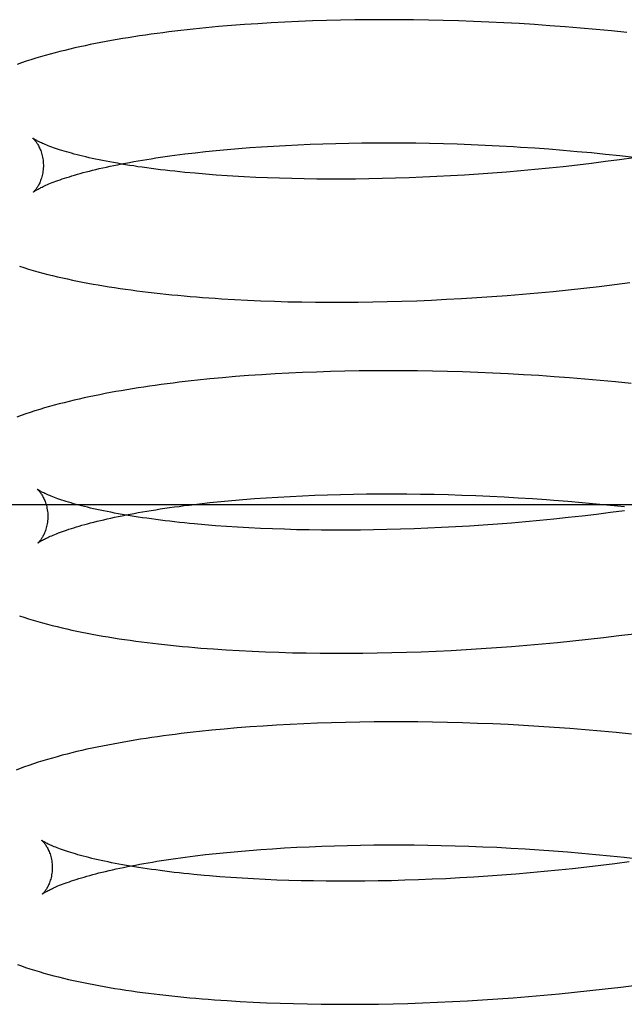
# Model space of a CAD drawing. Header units: inches. Extents: x 0 to 200, y 0 to 129.
# Tile 32 of 97: x 28.7563 to 28.8541, y 49.9139 to 50.0732. Entities that reach past the tile are written whole.
import ezdxf

# ---------------------------------------------------------------- set-up
doc = ezdxf.new("R2010")
doc.units = ezdxf.units.IN
doc.header["$LTSCALE"] = 11
doc.header["$MEASUREMENT"] = 0
doc.linetypes.add('HIDDEN', pattern=[0.2, 0.1, -0.1])
doc.layers.add('DEFAULT_2', color=8, linetype='HIDDEN')

msp = doc.modelspace()

# ---------------------------------------------------------------- linework, layer by layer
at = {"layer": 'DEFAULT_2', "color": 8, "linetype": 'HIDDEN'}
for p, q in [((28.78843, 50.07207), (28.78637, 50.07188)), ((28.79051, 50.07224), (28.78843, 50.07207)), ((28.79262, 50.0724), (28.79051, 50.07224)), ((28.79477, 50.07255), (28.79262, 50.0724)), ((28.79694, 50.07268), (28.79477, 50.07255)), ((28.79914, 50.0728), (28.79694, 50.07268)), ((28.80136, 50.0729), (28.79914, 50.0728)), ((28.80361, 50.07299), (28.80136, 50.0729)), ((28.80588, 50.07306), (28.80361, 50.07299)), ((28.80818, 50.07312), (28.80588, 50.07306)), ((28.8105, 50.07316), (28.80818, 50.07312)), ((28.81284, 50.07319), (28.8105, 50.07316)), ((28.81519, 50.0732), (28.81284, 50.07319)), ((28.81757, 50.07319), (28.81519, 50.0732)), ((28.81996, 50.07317), (28.81757, 50.07319)), ((28.82237, 50.07313), (28.81996, 50.07317)), ((28.82479, 50.07308), (28.82237, 50.07313)), ((28.82723, 50.07301), (28.82479, 50.07308)), ((28.82967, 50.07292), (28.82723, 50.07301)), ((28.83213, 50.07281), (28.82967, 50.07292)), ((28.83459, 50.07269), (28.83213, 50.07281)), ((28.83707, 50.07256), (28.83459, 50.07269)), ((28.83954, 50.0724), (28.83707, 50.07256)), ((28.84203, 50.07223), (28.83954, 50.0724)), ((28.84451, 50.07204), (28.84203, 50.07223)), ((28.847, 50.07184), (28.84451, 50.07204)), ((28.78637, 50.07188), (28.78435, 50.07167)), ((28.84949, 50.07162), (28.847, 50.07184)), ((28.85198, 50.07138), (28.84949, 50.07162)), ((28.85446, 50.07112), (28.85198, 50.07138)), ((28.79731, 50.05276), (28.79927, 50.05287)), ((28.79927, 50.05287), (28.80126, 50.05297)), ((28.80126, 50.05297), (28.80328, 50.05306)), ((28.80328, 50.05306), (28.80533, 50.05313)), ((28.80533, 50.05313), (28.8074, 50.05319)), ((28.8074, 50.05319), (28.8095, 50.05323)), ((28.8095, 50.05323), (28.81163, 50.05327)), ((28.81163, 50.05327), (28.81378, 50.05328)), ((28.81378, 50.05328), (28.81594, 50.05329)), ((28.81594, 50.05329), (28.81813, 50.05328)), ((28.81813, 50.05328), (28.82034, 50.05325)), ((28.82034, 50.05325), (28.82256, 50.05321)), ((28.82256, 50.05321), (28.8248, 50.05316)), ((28.8248, 50.05316), (28.82704, 50.05309)), ((28.82704, 50.05309), (28.8293, 50.05301)), ((28.8293, 50.05301), (28.83158, 50.05291)), ((28.83158, 50.05291), (28.83385, 50.0528)), ((28.78298, 50.05147), (28.78463, 50.05167)), ((28.78463, 50.05167), (28.78632, 50.05186)), ((28.78632, 50.05186), (28.78806, 50.05203)), ((28.78806, 50.05203), (28.78983, 50.0522)), ((28.78983, 50.0522), (28.79165, 50.05236)), ((28.79165, 50.05236), (28.7935, 50.05251)), ((28.7935, 50.05251), (28.79539, 50.05264)), ((28.79539, 50.05264), (28.79731, 50.05276)), ((28.83728, 50.0526), (28.83958, 50.05245)), ((28.83958, 50.05245), (28.84187, 50.05228)), ((28.84187, 50.05228), (28.84417, 50.0521)), ((28.84417, 50.0521), (28.84646, 50.0519)), ((28.84646, 50.0519), (28.84875, 50.05169)), ((28.84875, 50.05169), (28.85104, 50.05146)), ((28.85104, 50.05146), (28.85332, 50.05122)), ((28.85332, 50.05122), (28.8556, 50.05096)), ((28.84647, 50.04968), (28.84418, 50.04942)), ((28.84875, 50.04995), (28.84647, 50.04968)), ((28.85104, 50.05023), (28.84875, 50.04995)), ((28.85331, 50.05053), (28.85104, 50.05023)), ((28.85558, 50.05085), (28.85331, 50.05053)), ((28.78633, 50.0482), (28.78464, 50.04835)), ((28.78807, 50.04807), (28.78633, 50.0482)), ((28.78985, 50.04794), (28.78807, 50.04807)), ((28.82821, 50.04806), (28.82596, 50.04793)), ((28.83047, 50.04821), (28.82821, 50.04806)), ((28.83274, 50.04838), (28.83047, 50.04821)), ((28.83502, 50.04855), (28.83274, 50.04838)), ((28.83731, 50.04875), (28.83502, 50.04855)), ((28.8396, 50.04896), (28.83731, 50.04875)), ((28.84189, 50.04918), (28.8396, 50.04896)), ((28.84418, 50.04942), (28.84189, 50.04918)), ((28.79447, 50.04769), (28.7926, 50.04778)), ((28.79638, 50.04761), (28.79447, 50.04769)), ((28.79832, 50.04754), (28.79638, 50.04761)), ((28.8003, 50.04748), (28.79832, 50.04754)), ((28.80231, 50.04744), (28.8003, 50.04748)), ((28.80434, 50.04742), (28.80231, 50.04744)), ((28.8064, 50.0474), (28.80434, 50.04742)), ((28.80849, 50.0474), (28.8064, 50.0474)), ((28.81061, 50.04742), (28.80849, 50.0474)), ((28.81274, 50.04745), (28.81061, 50.04742)), ((28.8149, 50.04749), (28.81274, 50.04745)), ((28.81708, 50.04755), (28.8149, 50.04749)), ((28.81927, 50.04762), (28.81708, 50.04755)), ((28.82149, 50.04771), (28.81927, 50.04762)), ((28.82372, 50.04781), (28.82149, 50.04771)), ((28.82596, 50.04793), (28.82372, 50.04781)), ((28.85246, 50.03034), (28.85494, 50.03066)), ((28.83758, 50.02879), (28.84006, 50.029)), ((28.84006, 50.029), (28.84253, 50.02924)), ((28.84253, 50.02924), (28.84502, 50.02949)), ((28.84502, 50.02949), (28.8475, 50.02976)), ((28.8475, 50.02976), (28.84998, 50.03004)), ((28.84998, 50.03004), (28.85246, 50.03034)), ((28.79102, 50.02793), (28.79314, 50.02782)), ((28.79314, 50.02782), (28.79528, 50.02772)), ((28.79528, 50.02772), (28.79746, 50.02765)), ((28.79746, 50.02765), (28.79966, 50.02758)), ((28.79966, 50.02758), (28.80189, 50.02754)), ((28.80189, 50.02754), (28.80414, 50.02751)), ((28.80414, 50.02751), (28.80641, 50.02749)), ((28.80641, 50.02749), (28.80871, 50.02749)), ((28.80871, 50.02749), (28.81103, 50.02751)), ((28.81103, 50.02751), (28.81337, 50.02754)), ((28.81337, 50.02754), (28.81573, 50.02759)), ((28.81573, 50.02759), (28.8181, 50.02766)), ((28.8181, 50.02766), (28.82049, 50.02774)), ((28.82049, 50.02774), (28.8229, 50.02784)), ((28.8229, 50.02784), (28.82532, 50.02796)), ((28.82532, 50.02796), (28.82775, 50.02809)), ((28.82775, 50.02809), (28.8302, 50.02824)), ((28.8302, 50.02824), (28.83265, 50.02841)), ((28.83265, 50.02841), (28.83511, 50.02859)), ((28.83511, 50.02859), (28.83758, 50.02879)), ((28.80428, 50.0162), (28.80203, 50.01611)), ((28.80656, 50.01627), (28.80428, 50.0162)), ((28.80885, 50.01633), (28.80656, 50.01627)), ((28.81117, 50.01637), (28.80885, 50.01633)), ((28.81351, 50.0164), (28.81117, 50.01637)), ((28.81587, 50.01641), (28.81351, 50.0164)), ((28.81824, 50.0164), (28.81587, 50.01641)), ((28.82064, 50.01638), (28.81824, 50.0164)), ((28.82305, 50.01634), (28.82064, 50.01638)), ((28.82547, 50.01629), (28.82305, 50.01634)), ((28.8279, 50.01622), (28.82547, 50.01629)), ((28.83035, 50.01613), (28.8279, 50.01622)), ((28.78704, 50.01508), (28.78502, 50.01487)), ((28.7891, 50.01527), (28.78704, 50.01508)), ((28.79118, 50.01545), (28.7891, 50.01527)), ((28.79329, 50.01561), (28.79118, 50.01545)), ((28.79544, 50.01576), (28.79329, 50.01561)), ((28.79761, 50.01589), (28.79544, 50.01576)), ((28.79981, 50.01601), (28.79761, 50.01589)), ((28.80203, 50.01611), (28.79981, 50.01601)), ((28.83281, 50.01602), (28.83035, 50.01613)), ((28.83527, 50.0159), (28.83281, 50.01602)), ((28.83774, 50.01577), (28.83527, 50.0159)), ((28.84022, 50.01561), (28.83774, 50.01577)), ((28.84271, 50.01544), (28.84022, 50.01561)), ((28.84519, 50.01526), (28.84271, 50.01544)), ((28.84768, 50.01505), (28.84519, 50.01526)), ((28.85017, 50.01483), (28.84768, 50.01505)), ((28.85266, 50.01459), (28.85017, 50.01483)), ((28.85515, 50.01433), (28.85266, 50.01459)), ((28.79056, 49.99541), (28.79238, 49.99557)), ((28.79238, 49.99557), (28.79423, 49.99572)), ((28.79423, 49.99572), (28.79612, 49.99585)), ((28.79612, 49.99585), (28.79805, 49.99597)), ((28.79805, 49.99597), (28.80001, 49.99608)), ((28.80001, 49.99608), (28.802, 49.99618)), ((28.802, 49.99618), (28.80402, 49.99627)), ((28.80402, 49.99627), (28.80607, 49.99634)), ((28.80607, 49.99634), (28.80815, 49.9964)), ((28.80815, 49.9964), (28.81025, 49.99644)), ((28.81025, 49.99644), (28.81238, 49.99648)), ((28.81238, 49.99648), (28.81452, 49.99649)), ((28.81452, 49.99649), (28.81669, 49.9965)), ((28.81669, 49.9965), (28.81888, 49.99649)), ((28.81888, 49.99649), (28.82109, 49.99646)), ((28.82109, 49.99646), (28.82331, 49.99642)), ((28.82331, 49.99642), (28.82555, 49.99637)), ((28.82555, 49.99637), (28.8278, 49.9963)), ((28.8278, 49.9963), (28.83006, 49.99621)), ((28.83006, 49.99621), (28.83234, 49.99612)), ((28.83234, 49.99612), (28.83462, 49.996)), ((28.83462, 49.996), (28.8369, 49.99587)), ((28.8369, 49.99587), (28.8392, 49.99573)), ((28.84264, 49.99548), (28.84494, 49.9953)), ((28.89033, 49.99474), (28.67033, 49.99474)), ((28.7837, 49.99468), (28.78535, 49.99488)), ((28.78535, 49.99488), (28.78705, 49.99507)), ((28.78705, 49.99507), (28.78878, 49.99524)), ((28.78878, 49.99524), (28.79056, 49.99541)), ((28.84494, 49.9953), (28.84723, 49.9951)), ((28.84723, 49.9951), (28.84952, 49.99489)), ((28.84952, 49.99489), (28.85181, 49.99466)), ((28.85181, 49.99466), (28.8541, 49.99442)), ((28.84268, 49.9924), (28.84039, 49.99217)), ((28.84497, 49.99264), (28.84268, 49.9924)), ((28.84726, 49.99289), (28.84497, 49.99264)), ((28.84955, 49.99316), (28.84726, 49.99289)), ((28.85183, 49.99345), (28.84955, 49.99316)), ((28.85411, 49.99375), (28.85183, 49.99345)), ((28.78796, 49.99134), (28.78624, 49.99148)), ((28.78972, 49.99121), (28.78796, 49.99134)), ((28.79152, 49.99109), (28.78972, 49.99121)), ((28.79336, 49.99099), (28.79152, 49.99109)), ((28.79523, 49.99089), (28.79336, 49.99099)), ((28.79715, 49.99081), (28.79523, 49.99089)), ((28.79909, 49.99075), (28.79715, 49.99081)), ((28.80107, 49.99069), (28.79909, 49.99075)), ((28.80308, 49.99065), (28.80107, 49.99069)), ((28.80511, 49.99062), (28.80308, 49.99065)), ((28.81352, 49.99066), (28.81138, 49.99063)), ((28.81568, 49.9907), (28.81352, 49.99066)), ((28.81786, 49.99076), (28.81568, 49.9907)), ((28.82006, 49.99083), (28.81786, 49.99076)), ((28.82227, 49.99092), (28.82006, 49.99083)), ((28.8245, 49.99102), (28.82227, 49.99092)), ((28.82674, 49.99114), (28.8245, 49.99102)), ((28.829, 49.99128), (28.82674, 49.99114)), ((28.83126, 49.99142), (28.829, 49.99128)), ((28.83353, 49.99159), (28.83126, 49.99142)), ((28.83581, 49.99177), (28.83353, 49.99159)), ((28.8381, 49.99196), (28.83581, 49.99177)), ((28.84039, 49.99217), (28.8381, 49.99196)), ((28.80718, 49.99061), (28.80511, 49.99062)), ((28.80927, 49.99061), (28.80718, 49.99061)), ((28.81138, 49.99063), (28.80927, 49.99061)), ((28.84822, 49.97297), (28.85071, 49.97325)), ((28.85071, 49.97325), (28.85319, 49.97355)), ((28.85319, 49.97355), (28.85567, 49.97387)), ((28.83092, 49.97145), (28.83338, 49.97161)), ((28.83338, 49.97161), (28.83584, 49.9718)), ((28.83584, 49.9718), (28.83831, 49.972)), ((28.83831, 49.972), (28.84078, 49.97221)), ((28.84078, 49.97221), (28.84326, 49.97245)), ((28.84326, 49.97245), (28.84574, 49.9727)), ((28.84574, 49.9727), (28.84822, 49.97297)), ((28.78761, 49.9714), (28.78966, 49.97126)), ((28.78966, 49.97126), (28.79175, 49.97114)), ((28.79175, 49.97114), (28.79387, 49.97103)), ((28.79387, 49.97103), (28.79601, 49.97093)), ((28.79601, 49.97093), (28.79819, 49.97086)), ((28.79819, 49.97086), (28.80039, 49.97079)), ((28.80039, 49.97079), (28.80261, 49.97075)), ((28.80261, 49.97075), (28.80487, 49.97072)), ((28.80487, 49.97072), (28.80714, 49.9707)), ((28.80714, 49.9707), (28.80944, 49.9707)), ((28.80944, 49.9707), (28.81176, 49.97072)), ((28.81176, 49.97072), (28.8141, 49.97075)), ((28.8141, 49.97075), (28.81645, 49.9708)), ((28.81645, 49.9708), (28.81883, 49.97087)), ((28.81883, 49.97087), (28.82122, 49.97095)), ((28.82122, 49.97095), (28.82363, 49.97105)), ((28.82363, 49.97105), (28.82605, 49.97117)), ((28.82605, 49.97117), (28.82848, 49.9713)), ((28.82848, 49.9713), (28.83092, 49.97145)), ((28.79567, 49.95893), (28.79354, 49.95878)), ((28.79782, 49.95907), (28.79567, 49.95893)), ((28.8, 49.95919), (28.79782, 49.95907)), ((28.80221, 49.9593), (28.8, 49.95919)), ((28.80445, 49.95939), (28.80221, 49.9593)), ((28.8067, 49.95946), (28.80445, 49.95939)), ((28.80898, 49.95952), (28.8067, 49.95946)), ((28.81129, 49.95957), (28.80898, 49.95952)), ((28.81361, 49.9596), (28.81129, 49.95957)), ((28.81595, 49.95961), (28.81361, 49.9596)), ((28.81831, 49.95961), (28.81595, 49.95961)), ((28.82069, 49.95959), (28.81831, 49.95961)), ((28.82302, 49.95956), (28.82069, 49.95959)), ((28.82545, 49.95951), (28.82302, 49.95956)), ((28.82789, 49.95945), (28.82545, 49.95951)), ((28.83034, 49.95936), (28.82789, 49.95945)), ((28.83281, 49.95927), (28.83034, 49.95936)), ((28.83528, 49.95915), (28.83281, 49.95927)), ((28.83776, 49.95902), (28.83528, 49.95915)), ((28.84025, 49.95887), (28.83776, 49.95902)), ((28.84274, 49.9587), (28.84025, 49.95887)), ((28.78734, 49.95825), (28.78533, 49.95804)), ((28.78937, 49.95844), (28.78734, 49.95825)), ((28.79144, 49.95862), (28.78937, 49.95844)), ((28.79354, 49.95878), (28.79144, 49.95862)), ((28.84524, 49.95852), (28.84274, 49.9587)), ((28.84774, 49.95832), (28.84524, 49.95852)), ((28.85024, 49.9581), (28.84774, 49.95832)), ((28.85274, 49.95786), (28.85024, 49.9581)), ((28.85523, 49.95761), (28.85274, 49.95786)), ((28.81139, 49.93966), (28.81353, 49.93969)), ((28.81353, 49.93969), (28.81569, 49.9397)), ((28.81569, 49.9397), (28.81787, 49.9397)), ((28.81787, 49.9397), (28.82007, 49.93969)), ((28.82007, 49.93969), (28.82229, 49.93966)), ((28.78467, 49.93792), (28.78633, 49.93812)), ((28.78633, 49.93812), (28.78804, 49.9383)), ((28.78804, 49.9383), (28.78979, 49.93848)), ((28.78979, 49.93848), (28.79158, 49.93865)), ((28.79158, 49.93865), (28.79341, 49.9388)), ((28.79341, 49.9388), (28.79528, 49.93895)), ((28.79528, 49.93895), (28.79718, 49.93908)), ((28.79718, 49.93908), (28.79912, 49.9392)), ((28.79912, 49.9392), (28.80109, 49.93931)), ((28.80109, 49.93931), (28.80309, 49.93941)), ((28.80309, 49.93941), (28.80513, 49.93949)), ((28.80513, 49.93949), (28.80719, 49.93956)), ((28.80719, 49.93956), (28.80928, 49.93962)), ((28.80928, 49.93962), (28.81139, 49.93966)), ((28.82229, 49.93966), (28.82444, 49.93962)), ((28.82444, 49.93962), (28.82668, 49.93956)), ((28.82668, 49.93956), (28.82893, 49.93949)), ((28.82893, 49.93949), (28.83119, 49.93941)), ((28.83119, 49.93941), (28.83345, 49.93931)), ((28.83345, 49.93931), (28.83573, 49.93919)), ((28.83573, 49.93919), (28.83801, 49.93906)), ((28.83801, 49.93906), (28.8403, 49.93891)), ((28.8403, 49.93891), (28.84259, 49.93875)), ((28.84259, 49.93875), (28.84488, 49.93857)), ((28.84488, 49.93857), (28.84717, 49.93838)), ((28.84717, 49.93838), (28.84946, 49.93817)), ((28.84946, 49.93817), (28.85175, 49.93795)), ((28.85255, 49.93666), (28.85027, 49.93637)), ((28.85175, 49.93795), (28.85403, 49.93772)), ((28.85483, 49.93696), (28.85255, 49.93666)), ((28.85403, 49.93772), (28.8563, 49.93746)), ((28.83653, 49.93498), (28.83425, 49.9348)), ((28.83882, 49.93517), (28.83653, 49.93498)), ((28.84111, 49.93538), (28.83882, 49.93517)), ((28.8434, 49.93561), (28.84111, 49.93538)), ((28.84569, 49.93585), (28.8434, 49.93561)), ((28.84798, 49.9361), (28.84569, 49.93585)), ((28.85027, 49.93637), (28.84798, 49.9361)), ((28.79044, 49.93442), (28.78867, 49.93455)), ((28.79224, 49.9343), (28.79044, 49.93442)), ((28.79408, 49.9342), (28.79224, 49.9343)), ((28.79595, 49.9341), (28.79408, 49.9342)), ((28.79786, 49.93402), (28.79595, 49.9341)), ((28.79981, 49.93396), (28.79786, 49.93402)), ((28.80179, 49.9339), (28.79981, 49.93396)), ((28.80379, 49.93386), (28.80179, 49.9339)), ((28.80583, 49.93383), (28.80379, 49.93386)), ((28.80789, 49.93382), (28.80583, 49.93383)), ((28.80998, 49.93382), (28.80789, 49.93382)), ((28.8121, 49.93384), (28.80998, 49.93382)), ((28.81424, 49.93386), (28.8121, 49.93384)), ((28.8164, 49.93391), (28.81424, 49.93386)), ((28.81858, 49.93397), (28.8164, 49.93391)), ((28.82077, 49.93404), (28.81858, 49.93397)), ((28.82299, 49.93413), (28.82077, 49.93404)), ((28.82522, 49.93423), (28.82299, 49.93413)), ((28.82746, 49.93435), (28.82522, 49.93423)), ((28.82971, 49.93448), (28.82746, 49.93435)), ((28.83198, 49.93463), (28.82971, 49.93448)), ((28.83425, 49.9348), (28.83198, 49.93463)), ((28.84352, 49.91561), (28.84601, 49.91586)), ((28.84601, 49.91586), (28.8485, 49.91613)), ((28.8485, 49.91613), (28.85099, 49.91641)), ((28.85099, 49.91641), (28.85348, 49.91671)), ((28.85348, 49.91671), (28.85596, 49.91702)), ((28.78985, 49.9145), (28.79194, 49.91437)), ((28.79194, 49.91437), (28.79406, 49.91426)), ((28.79406, 49.91426), (28.7962, 49.91416)), ((28.82143, 49.91414), (28.82384, 49.91424)), ((28.82384, 49.91424), (28.82627, 49.91435)), ((28.82627, 49.91435), (28.8287, 49.91448)), ((28.8287, 49.91448), (28.83115, 49.91463)), ((28.83115, 49.91463), (28.83361, 49.91479)), ((28.83361, 49.91479), (28.83608, 49.91497)), ((28.83608, 49.91497), (28.83855, 49.91517)), ((28.83855, 49.91517), (28.84103, 49.91538)), ((28.84103, 49.91538), (28.84352, 49.91561)), ((28.7962, 49.91416), (28.79838, 49.91408)), ((28.79838, 49.91408), (28.80058, 49.91402)), ((28.80058, 49.91402), (28.8028, 49.91397)), ((28.8028, 49.91397), (28.80506, 49.91393)), ((28.80506, 49.91393), (28.80733, 49.91391)), ((28.80733, 49.91391), (28.80963, 49.91391)), ((28.80963, 49.91391), (28.81195, 49.91392)), ((28.81195, 49.91392), (28.8143, 49.91395)), ((28.8143, 49.91395), (28.81666, 49.914)), ((28.81666, 49.914), (28.81903, 49.91406)), ((28.81903, 49.91406), (28.82143, 49.91414))]:
    msp.add_line(p, q, dxfattribs=at)
for points in [[(28.78435, 50.07167), (28.78335, 50.07156), (28.78236, 50.07145), (28.78138, 50.07133), (28.78041, 50.07122), (28.77944, 50.07109), (28.77849, 50.07097), (28.77754, 50.07084), (28.7766, 50.0707), (28.77567, 50.07057), (28.77475, 50.07043), (28.77384, 50.07028), (28.77294, 50.07013), (28.77204, 50.06998), (28.77115, 50.06983), (28.77027, 50.06967), (28.7694, 50.0695), (28.76854, 50.06933), (28.76769, 50.06916), (28.76685, 50.06899), (28.76602, 50.06881), (28.76519, 50.06862), (28.76438, 50.06844), (28.76358, 50.06824), (28.76278, 50.06805), (28.76199, 50.06784), (28.7612, 50.06763), (28.76042, 50.06742), (28.75964, 50.06719), (28.75886, 50.06696), (28.75809, 50.06672), (28.75732, 50.06648), (28.75657, 50.06623), (28.75584, 50.06597)], [(28.75842, 50.05401), (28.75841, 50.05402), (28.7584, 50.05402), (28.7584, 50.05402), (28.75842, 50.05401), (28.75844, 50.05399), (28.75846, 50.05396), (28.7585, 50.05393), (28.75853, 50.05389), (28.75858, 50.05385), (28.75863, 50.0538), (28.75868, 50.05374), (28.75874, 50.05367), (28.7588, 50.0536), (28.75886, 50.05351), (28.75893, 50.05342), (28.759, 50.05333), (28.75907, 50.05322), (28.75914, 50.0531), (28.75922, 50.05298), (28.75929, 50.05284), (28.75937, 50.0527), (28.75945, 50.05254), (28.75952, 50.05238), (28.7596, 50.0522), (28.75967, 50.05202), (28.75974, 50.05182), (28.75981, 50.05162), (28.75987, 50.0514), (28.75992, 50.05118), (28.75997, 50.05094), (28.76001, 50.0507), (28.76005, 50.05045), (28.76008, 50.05019), (28.76009, 50.04993), (28.7601, 50.04969)], [(28.78464, 50.04835), (28.78298, 50.0485), (28.78217, 50.04858), (28.78137, 50.04867), (28.78058, 50.04875), (28.77981, 50.04884), (28.77904, 50.04893), (28.77829, 50.04903), (28.77755, 50.04912), (28.77682, 50.04922), (28.77611, 50.04932), (28.7754, 50.04942), (28.77471, 50.04953), (28.77404, 50.04963), (28.77337, 50.04974), (28.77272, 50.04985), (28.77209, 50.04996), (28.77146, 50.05007), (28.77085, 50.05018), (28.77026, 50.05029), (28.76968, 50.05041), (28.76911, 50.05052), (28.76856, 50.05064), (28.76802, 50.05076), (28.7675, 50.05087), (28.76699, 50.05099), (28.76649, 50.05111), (28.76601, 50.05123), (28.76555, 50.05134), (28.7651, 50.05146), (28.76467, 50.05158), (28.76425, 50.0517), (28.76384, 50.05181), (28.76346, 50.05193), (28.76308, 50.05204), (28.76273, 50.05216), (28.76238, 50.05227), (28.76206, 50.05238), (28.76174, 50.05249), (28.76145, 50.05259), (28.76117, 50.0527), (28.7609, 50.0528), (28.76065, 50.0529), (28.76042, 50.05299), (28.7602, 50.05309), (28.75999, 50.05317), (28.7598, 50.05326), (28.75962, 50.05334), (28.75945, 50.05342), (28.7593, 50.0535), (28.75916, 50.05357), (28.75904, 50.05363), (28.75892, 50.0537), (28.75882, 50.05375), (28.75873, 50.0538), (28.75866, 50.05385), (28.75859, 50.05389), (28.75853, 50.05393), (28.75849, 50.05396), (28.75845, 50.05398), (28.75842, 50.054), (28.75842, 50.05401)], [(28.83385, 50.0528), (28.83614, 50.05267), (28.83728, 50.0526)], [(28.75851, 50.04532), (28.75852, 50.04533), (28.75854, 50.04535), (28.75856, 50.04537), (28.7586, 50.04539), (28.75864, 50.04542), (28.7587, 50.04546), (28.75877, 50.04551), (28.75884, 50.04555), (28.75893, 50.04561), (28.75903, 50.04567), (28.75914, 50.04573), (28.75927, 50.0458), (28.75941, 50.04588), (28.75956, 50.04595), (28.75972, 50.04604), (28.7599, 50.04613), (28.76009, 50.04622), (28.76029, 50.04631), (28.76051, 50.04641), (28.76075, 50.04651), (28.76099, 50.04662), (28.76126, 50.04673), (28.76154, 50.04684), (28.76183, 50.04695), (28.76214, 50.04707), (28.76246, 50.04719), (28.7628, 50.04731), (28.76316, 50.04743), (28.76353, 50.04755), (28.76392, 50.04768), (28.76432, 50.0478), (28.76473, 50.04793), (28.76516, 50.04806), (28.76561, 50.04819), (28.76607, 50.04832), (28.76655, 50.04845), (28.76704, 50.04858), (28.76755, 50.04871), (28.76807, 50.04884), (28.7686, 50.04897), (28.76915, 50.0491), (28.76972, 50.04923), (28.7703, 50.04936), (28.77089, 50.04949), (28.77149, 50.04962), (28.77212, 50.04974), (28.77275, 50.04987), (28.7734, 50.04999), (28.77406, 50.05012), (28.77473, 50.05024), (28.77542, 50.05036), (28.77612, 50.05048), (28.77683, 50.0506), (28.77756, 50.05071), (28.7783, 50.05083), (28.77905, 50.05094), (28.77981, 50.05105), (28.78058, 50.05116), (28.78137, 50.05126), (28.78217, 50.05137), (28.78298, 50.05147)], [(28.7601, 50.04969), (28.7601, 50.04945), (28.76009, 50.04918), (28.76007, 50.04893), (28.76004, 50.04867), (28.76, 50.04843), (28.75996, 50.04819), (28.75991, 50.04797), (28.75985, 50.04775), (28.75979, 50.04754), (28.75972, 50.04735), (28.75966, 50.04716), (28.75959, 50.04698), (28.75952, 50.04682), (28.75944, 50.04666), (28.75937, 50.04652), (28.7593, 50.04638), (28.75923, 50.04626), (28.75915, 50.04614), (28.75908, 50.04603), (28.75902, 50.04593), (28.75895, 50.04584), (28.75889, 50.04575), (28.75883, 50.04568), (28.75878, 50.04561), (28.75873, 50.04555), (28.75868, 50.0455), (28.75864, 50.04545), (28.7586, 50.04541), (28.75857, 50.04538), (28.75854, 50.04536), (28.75852, 50.04534), (28.75851, 50.04533), (28.75851, 50.04532)], [(28.7926, 50.04778), (28.79076, 50.04789), (28.78985, 50.04794)], [(28.75622, 50.03333), (28.75695, 50.03309), (28.75769, 50.03286), (28.75845, 50.03264), (28.75923, 50.03242), (28.76001, 50.03221), (28.76081, 50.032), (28.7616, 50.0318), (28.7624, 50.03161), (28.7632, 50.03143), (28.764, 50.03125), (28.76482, 50.03108), (28.76563, 50.03091), (28.76646, 50.03075), (28.76729, 50.03059), (28.76814, 50.03043), (28.76899, 50.03028), (28.76985, 50.03014), (28.77072, 50.03), (28.77161, 50.02986), (28.7725, 50.02972), (28.7734, 50.02959), (28.77431, 50.02947), (28.77522, 50.02935), (28.77615, 50.02923), (28.77708, 50.02912), (28.77802, 50.02901), (28.77897, 50.0289), (28.77993, 50.0288), (28.7809, 50.0287), (28.78187, 50.02861), (28.78286, 50.02851), (28.78385, 50.02843), (28.78485, 50.02835), (28.78586, 50.02827), (28.7879, 50.02812)], [(28.7879, 50.02812), (28.78893, 50.02805), (28.79102, 50.02793)], [(28.78502, 50.01487), (28.78403, 50.01476), (28.78304, 50.01465), (28.78205, 50.01454), (28.78108, 50.01442), (28.78012, 50.0143), (28.77916, 50.01417), (28.77821, 50.01404), (28.77727, 50.01391), (28.77634, 50.01377), (28.77542, 50.01363), (28.77451, 50.01348), (28.77361, 50.01333), (28.77271, 50.01318), (28.77182, 50.01303), (28.77095, 50.01287), (28.77008, 50.0127), (28.76922, 50.01253), (28.76837, 50.01236), (28.76753, 50.01219), (28.7667, 50.01201), (28.76588, 50.01182), (28.76506, 50.01164), (28.76426, 50.01144), (28.76346, 50.01124), (28.76266, 50.01104), (28.76187, 50.01083), (28.76108, 50.01061), (28.76029, 50.01038), (28.75951, 50.01015), (28.75874, 50.00991), (28.75799, 50.00967), (28.75725, 50.00942), (28.75653, 50.00917), (28.75583, 50.00891)], [(28.75914, 49.99721), (28.75913, 49.99722), (28.75912, 49.99723), (28.75912, 49.99723), (28.75914, 49.99722), (28.75916, 49.9972), (28.75918, 49.99717), (28.75922, 49.99714), (28.75925, 49.9971), (28.7593, 49.99706), (28.75935, 49.99701), (28.7594, 49.99695), (28.75946, 49.99688), (28.75952, 49.99681), (28.75958, 49.99672), (28.75965, 49.99663), (28.75972, 49.99654), (28.75979, 49.99643), (28.75986, 49.99631), (28.75994, 49.99619), (28.76001, 49.99605), (28.76009, 49.99591), (28.76017, 49.99575), (28.76024, 49.99559), (28.76032, 49.99541), (28.76039, 49.99523), (28.76046, 49.99503), (28.76053, 49.99483), (28.76059, 49.99461), (28.76064, 49.99438), (28.76069, 49.99415), (28.76073, 49.99391), (28.76077, 49.99366), (28.7608, 49.9934), (28.76081, 49.99314), (28.76082, 49.9929)], [(28.78624, 49.99148), (28.78456, 49.99163), (28.78374, 49.99171), (28.78292, 49.99179), (28.78212, 49.99187), (28.78133, 49.99196), (28.78056, 49.99205), (28.77979, 49.99214), (28.77904, 49.99223), (28.7783, 49.99233), (28.77757, 49.99243), (28.77685, 49.99253), (28.77615, 49.99263), (28.77546, 49.99273), (28.77478, 49.99284), (28.77412, 49.99294), (28.77347, 49.99305), (28.77283, 49.99316), (28.7722, 49.99327), (28.77159, 49.99338), (28.771, 49.9935), (28.77042, 49.99361), (28.76985, 49.99373), (28.76929, 49.99384), (28.76876, 49.99396), (28.76823, 49.99408), (28.76772, 49.9942), (28.76723, 49.99431), (28.76675, 49.99443), (28.76628, 49.99455), (28.76583, 49.99467), (28.7654, 49.99479), (28.76498, 49.9949), (28.76458, 49.99502), (28.76419, 49.99513), (28.76381, 49.99525), (28.76345, 49.99536), (28.76311, 49.99547), (28.76278, 49.99558), (28.76247, 49.99569), (28.76217, 49.9958), (28.76189, 49.9959), (28.76163, 49.996), (28.76138, 49.9961), (28.76114, 49.9962), (28.76092, 49.99629), (28.76071, 49.99638), (28.76052, 49.99647), (28.76034, 49.99655), (28.76018, 49.99663), (28.76002, 49.9967), (28.75988, 49.99678), (28.75976, 49.99684), (28.75965, 49.9969), (28.75954, 49.99696), (28.75946, 49.99701), (28.75938, 49.99706), (28.75931, 49.9971), (28.75925, 49.99714), (28.75921, 49.99717), (28.75917, 49.99719), (28.75914, 49.99721), (28.75914, 49.99721)], [(28.8392, 49.99573), (28.84149, 49.99557), (28.84264, 49.99548)], [(28.75923, 49.98853), (28.75924, 49.98854), (28.75925, 49.98855), (28.75928, 49.98857), (28.75932, 49.9886), (28.75936, 49.98863), (28.75942, 49.98867), (28.75948, 49.98871), (28.75956, 49.98876), (28.75965, 49.98882), (28.75975, 49.98888), (28.75986, 49.98894), (28.75998, 49.98901), (28.76012, 49.98908), (28.76027, 49.98916), (28.76043, 49.98924), (28.76061, 49.98933), (28.7608, 49.98942), (28.76101, 49.98952), (28.76123, 49.98962), (28.76146, 49.98972), (28.76171, 49.98982), (28.76197, 49.98993), (28.76225, 49.99004), (28.76254, 49.99016), (28.76285, 49.99027), (28.76318, 49.99039), (28.76352, 49.99051), (28.76387, 49.99063), (28.76424, 49.99076), (28.76463, 49.99088), (28.76503, 49.99101), (28.76545, 49.99114), (28.76588, 49.99127), (28.76633, 49.9914), (28.76679, 49.99153), (28.76726, 49.99166), (28.76775, 49.99179), (28.76826, 49.99192), (28.76878, 49.99205), (28.76932, 49.99218), (28.76987, 49.99231), (28.77043, 49.99244), (28.77101, 49.99257), (28.77161, 49.9927), (28.77221, 49.99282), (28.77283, 49.99295), (28.77347, 49.99308), (28.77412, 49.9932), (28.77478, 49.99332), (28.77545, 49.99345), (28.77614, 49.99357), (28.77684, 49.99369), (28.77755, 49.9938), (28.77828, 49.99392), (28.77902, 49.99404), (28.77977, 49.99415), (28.78053, 49.99426), (28.78131, 49.99437), (28.78209, 49.99447), (28.78289, 49.99458), (28.7837, 49.99468)], [(28.76082, 49.9929), (28.76082, 49.99266), (28.76081, 49.9924), (28.76079, 49.99214), (28.76076, 49.99189), (28.76072, 49.99165), (28.76068, 49.99142), (28.76063, 49.99119), (28.76057, 49.99097), (28.76051, 49.99076), (28.76045, 49.99057), (28.76038, 49.99038), (28.76031, 49.9902), (28.76024, 49.99003), (28.76017, 49.98988), (28.76009, 49.98973), (28.76002, 49.9896), (28.75995, 49.98947), (28.75988, 49.98935), (28.75981, 49.98924), (28.75974, 49.98914), (28.75968, 49.98905), (28.75961, 49.98897), (28.75956, 49.98889), (28.7595, 49.98882), (28.75945, 49.98876), (28.7594, 49.98871), (28.75936, 49.98866), (28.75932, 49.98862), (28.75929, 49.98859), (28.75927, 49.98857), (28.75925, 49.98855), (28.75923, 49.98854), (28.75923, 49.98853)], [(28.75623, 49.97677), (28.75695, 49.97653), (28.75769, 49.97629), (28.75845, 49.97606), (28.75922, 49.97584), (28.75999, 49.97562), (28.76077, 49.97541), (28.76155, 49.9752), (28.76233, 49.97501), (28.76312, 49.97482), (28.76391, 49.97464), (28.76472, 49.97446), (28.76553, 49.97429), (28.76635, 49.97412), (28.76718, 49.97395), (28.76802, 49.97379), (28.76887, 49.97364), (28.76972, 49.97349), (28.77059, 49.97334), (28.77146, 49.9732), (28.77234, 49.97306), (28.77323, 49.97293), (28.77413, 49.9728), (28.77504, 49.97268), (28.77595, 49.97255), (28.77688, 49.97244), (28.77781, 49.97232), (28.77875, 49.97221), (28.7797, 49.97211), (28.78066, 49.97201), (28.78163, 49.97191), (28.7826, 49.97181), (28.78359, 49.97172), (28.78458, 49.97164), (28.78558, 49.97155), (28.78761, 49.9714)], [(28.78533, 49.95804), (28.78434, 49.95793), (28.78336, 49.95782), (28.78239, 49.9577), (28.78142, 49.95758), (28.78047, 49.95746), (28.77952, 49.95733), (28.77858, 49.9572), (28.77765, 49.95706), (28.77672, 49.95693), (28.77581, 49.95678), (28.7749, 49.95664), (28.77401, 49.95649), (28.77312, 49.95634), (28.77224, 49.95618), (28.77137, 49.95602), (28.77051, 49.95585), (28.76965, 49.95569), (28.76881, 49.95551), (28.76798, 49.95534), (28.76716, 49.95516), (28.76634, 49.95497), (28.76554, 49.95479), (28.76473, 49.95459), (28.76394, 49.95439), (28.76315, 49.95419), (28.76236, 49.95397), (28.76157, 49.95375), (28.76079, 49.95353), (28.76002, 49.95329), (28.75926, 49.95306), (28.75851, 49.95281), (28.75778, 49.95256), (28.75706, 49.95231), (28.75637, 49.95206), (28.7557, 49.9518)], [(28.75986, 49.94042), (28.75985, 49.94043), (28.75984, 49.94044), (28.75984, 49.94044), (28.75986, 49.94042), (28.75988, 49.94041), (28.7599, 49.94038), (28.75994, 49.94035), (28.75997, 49.94031), (28.76002, 49.94027), (28.76007, 49.94022), (28.76012, 49.94016), (28.76018, 49.94009), (28.76024, 49.94002), (28.7603, 49.93993), (28.76037, 49.93984), (28.76044, 49.93974), (28.76051, 49.93964), (28.76058, 49.93952), (28.76066, 49.9394), (28.76073, 49.93926), (28.76081, 49.93912), (28.76089, 49.93896), (28.76096, 49.9388), (28.76104, 49.93862), (28.76111, 49.93844), (28.76118, 49.93824), (28.76125, 49.93803), (28.76131, 49.93782), (28.76136, 49.93759), (28.76141, 49.93736), (28.76145, 49.93712), (28.76149, 49.93687), (28.76152, 49.93661), (28.76153, 49.93635), (28.76154, 49.93611)], [(28.78611, 49.93476), (28.78445, 49.93492), (28.78364, 49.935), (28.78284, 49.93508), (28.78205, 49.93517), (28.78128, 49.93526), (28.78051, 49.93535), (28.77976, 49.93544), (28.77902, 49.93554), (28.77829, 49.93564), (28.77757, 49.93574), (28.77687, 49.93584), (28.77618, 49.93594), (28.7755, 49.93605), (28.77483, 49.93615), (28.77418, 49.93626), (28.77355, 49.93637), (28.77292, 49.93648), (28.77231, 49.93659), (28.77172, 49.93671), (28.77113, 49.93682), (28.77057, 49.93694), (28.77001, 49.93705), (28.76947, 49.93717), (28.76895, 49.93729), (28.76844, 49.9374), (28.76795, 49.93752), (28.76747, 49.93764), (28.767, 49.93776), (28.76655, 49.93788), (28.76612, 49.93799), (28.7657, 49.93811), (28.76529, 49.93823), (28.76491, 49.93834), (28.76453, 49.93846), (28.76417, 49.93857), (28.76383, 49.93868), (28.7635, 49.93879), (28.76319, 49.9389), (28.7629, 49.93901), (28.76261, 49.93911), (28.76235, 49.93921), (28.7621, 49.93931), (28.76186, 49.93941), (28.76164, 49.9395), (28.76143, 49.93959), (28.76124, 49.93968), (28.76106, 49.93976), (28.7609, 49.93984), (28.76074, 49.93991), (28.76061, 49.93998), (28.76048, 49.94005), (28.76037, 49.94011), (28.76026, 49.94017), (28.76018, 49.94022), (28.7601, 49.94027), (28.76003, 49.94031), (28.75997, 49.94034), (28.75993, 49.94038), (28.75989, 49.9404), (28.75986, 49.94042), (28.75986, 49.94042)], [(28.75995, 49.93174), (28.75995, 49.93174), (28.75996, 49.93175), (28.75998, 49.93177), (28.76001, 49.93179), (28.76004, 49.93181), (28.76009, 49.93185), (28.76015, 49.93188), (28.76021, 49.93193), (28.76029, 49.93198), (28.76038, 49.93203), (28.76048, 49.93209), (28.7606, 49.93216), (28.76072, 49.93223), (28.76086, 49.9323), (28.76102, 49.93238), (28.76118, 49.93247), (28.76136, 49.93256), (28.76156, 49.93265), (28.76176, 49.93274), (28.76199, 49.93284), (28.76222, 49.93295), (28.76247, 49.93305), (28.76274, 49.93316), (28.76302, 49.93327), (28.76332, 49.93339), (28.76363, 49.9335), (28.76396, 49.93362), (28.76431, 49.93375), (28.76467, 49.93387), (28.76504, 49.93399), (28.76543, 49.93412), (28.76584, 49.93425), (28.76626, 49.93437), (28.76669, 49.9345), (28.76714, 49.93463), (28.76761, 49.93476), (28.76809, 49.93489), (28.76859, 49.93503), (28.7691, 49.93516), (28.76963, 49.93529), (28.77017, 49.93542), (28.77072, 49.93555), (28.77129, 49.93568), (28.77188, 49.93581), (28.77248, 49.93594), (28.77309, 49.93606), (28.77372, 49.93619), (28.77436, 49.93632), (28.77501, 49.93644), (28.77568, 49.93657), (28.77636, 49.93669), (28.77705, 49.93681), (28.77776, 49.93693), (28.77848, 49.93705), (28.77921, 49.93716), (28.77995, 49.93728), (28.78071, 49.93739), (28.78148, 49.9375), (28.78226, 49.93761), (28.78305, 49.93771), (28.78386, 49.93782), (28.78467, 49.93792)], [(28.76154, 49.93611), (28.76154, 49.93587), (28.76153, 49.93561), (28.76151, 49.93535), (28.76148, 49.9351), (28.76144, 49.93486), (28.7614, 49.93462), (28.76135, 49.93439), (28.76129, 49.93417), (28.76123, 49.93397), (28.76117, 49.93377), (28.7611, 49.93358), (28.76103, 49.9334), (28.76096, 49.93324), (28.76088, 49.93308), (28.76081, 49.93293), (28.76074, 49.9328), (28.76066, 49.93267), (28.76059, 49.93255), (28.76052, 49.93244), (28.76046, 49.93235), (28.76039, 49.93225), (28.76033, 49.93217), (28.76027, 49.93209), (28.76022, 49.93203), (28.76017, 49.93197), (28.76012, 49.93191), (28.76008, 49.93187), (28.76004, 49.93183), (28.76001, 49.9318), (28.75998, 49.93177), (28.75996, 49.93176), (28.75995, 49.93175), (28.75995, 49.93174)], [(28.78867, 49.93455), (28.78695, 49.93469), (28.78611, 49.93476)], [(28.7559, 49.92036), (28.75655, 49.92012), (28.75723, 49.91989), (28.75793, 49.91966), (28.75866, 49.91942), (28.75941, 49.9192), (28.76018, 49.91897), (28.76097, 49.91875), (28.76177, 49.91854), (28.76256, 49.91834), (28.76337, 49.91814), (28.76417, 49.91795), (28.76497, 49.91777), (28.76578, 49.91759), (28.76659, 49.91742), (28.76742, 49.91726), (28.76825, 49.9171), (28.76909, 49.91694), (28.76995, 49.91678), (28.77081, 49.91664), (28.77168, 49.91649), (28.77256, 49.91635), (28.77345, 49.91621), (28.77435, 49.91608), (28.77525, 49.91595), (28.77616, 49.91583), (28.77709, 49.91571), (28.77802, 49.91559), (28.77896, 49.91548), (28.77991, 49.91537), (28.78086, 49.91527), (28.78183, 49.91517), (28.7828, 49.91507), (28.78379, 49.91498), (28.78478, 49.91489), (28.78578, 49.9148), (28.78678, 49.91472), (28.7878, 49.91465), (28.78985, 49.9145)]]:
    msp.add_lwpolyline(points, dxfattribs=at)

doc.saveas('drawing.dxf')
